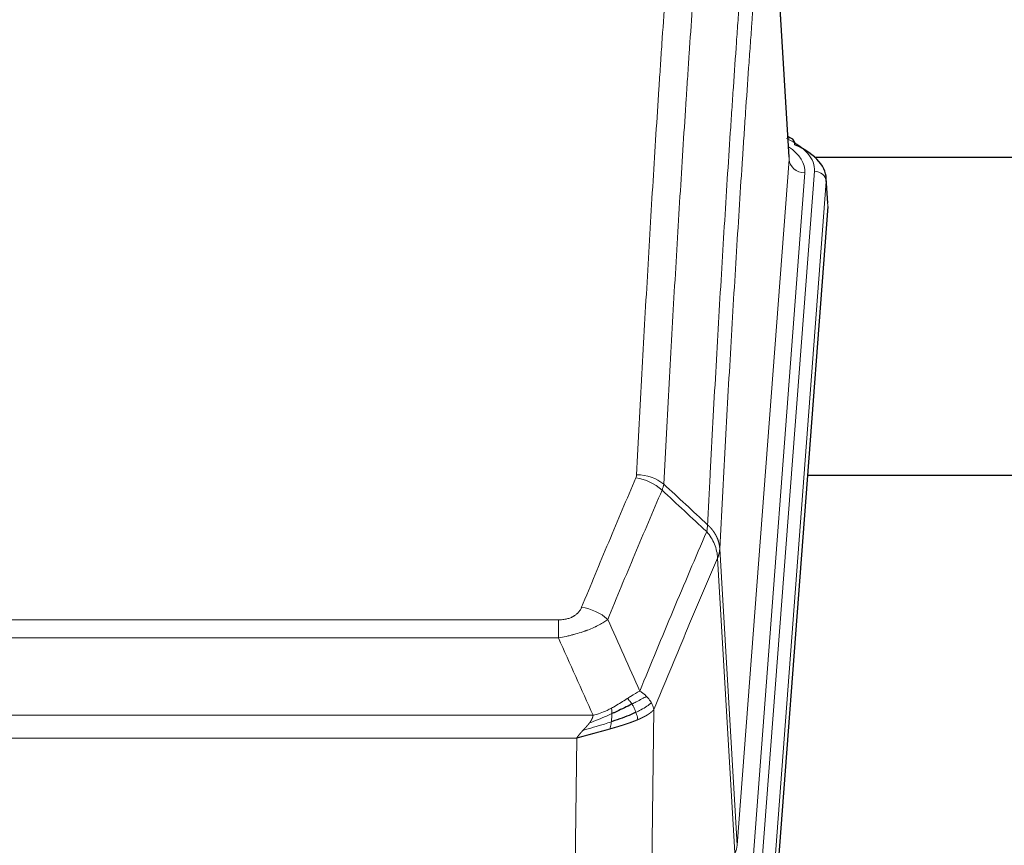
# Model space of a CAD drawing. Header units: inches. Extents: x 0 to 23760, y -13 to 16800.
# Tile 202 of 209: x 20312 to 20560, y 13741 to 13949. Entities that reach past the tile are written whole.
import ezdxf

# ---------------------------------------------------------------- set-up
doc = ezdxf.new("R2010")
doc.units = ezdxf.units.IN
doc.layers.add('254', color=7, linetype='Continuous', true_color=0xffffff)

msp = doc.modelspace()

# ---------------------------------------------------------------- linework, layer by layer
at = {"layer": '254', "color": 110, "linetype": 'Continuous', "lineweight": 13}
for p, q in [((20506.066, 13913.34), (20500.819, 13999.929)), ((20493, 13740.567), (20506.066, 13913.34)), ((20510.058, 13909.913), (20496.992, 13737.14)), ((20499.339, 13736.988), (20512.45, 13910.348)), ((20515.444, 13907.778), (20502.333, 13734.418)), ((20515.825, 13901.499), (20515.444, 13907.778)), ((20488.623, 13815.243), (20493, 13740.567)), ((20492.419, 13738.658), (20488.067, 13812.91)), ((20242.631, 13797.362), (20447.974, 13797.362)), ((20447.974, 13792.799), (20447.974, 13797.362)), ((20447.974, 13792.799), (20242.631, 13792.799)), ((20472.025, 13774.765), (20471.067, 13699.115)), ((20233.9, 13773.319), (20456.705, 13773.319)), ((20452.593, 13767.575), (20238.013, 13767.575)), ((20451.624, 13691.08), (20452.593, 13767.575))]:
    msp.add_line(p, q, dxfattribs=at)
at = {"layer": '254', "color": 2, "linetype": 'Continuous', "lineweight": 25}
for p, q in [((20506.071, 13913.915), (20500.82, 14000.552)), ((20506.703, 13918.622), (20505.759, 13919.058)), ((20512.491, 13913.901), (20616.803, 13913.901)), ((20515.831, 13902.282), (20515.45, 13908.565)), ((20515.825, 13901.499), (20502.707, 13728.045)), ((20588.643, 13833.735), (20510.7, 13833.735))]:
    msp.add_line(p, q, dxfattribs=at)
at = {"layer": '254', "color": 110, "linetype": 'Continuous', "lineweight": 13}
for centre, major_axis, ratio, start_param, end_param in [((20488.431, 13910.722), (24.034, 0.016), 0.461198, 6.2480186, 7.0671317), ((20505.445, 13915.899), (1.258, 2.724), 0.6272114, 6.2831797, 6.7581181), ((20486.039, 13910.287), (24.034, 0.016), 0.461198, 6.2480186, 6.8801307), ((20510.058, 13913.461), (3.989, -0.302), 0.8864705, 3.2608937, 4.7793301), ((20512.45, 13907.687), (2.991, -0.226), 0.8864705, 0.119301, 1.6377375), ((20467.482, 13824.823), (-9.188, 3.948), 0.8056434, 4.2999866, 5.045624), ((20467.67, 13825.614), (-9.987, 0.512), 0.8285973, 3.9974013, 4.7548106), ((20453.821, 13792.361), (9.245, -3.812), 0.7933159, 1.14397, 1.886928), ((20472.974, 13741.079), (-20.038, 0.241), 0.4621297, 2.903225, 3.1123764)]:
    msp.add_ellipse(centre, major_axis=major_axis, ratio=ratio, start_param=start_param, end_param=end_param, dxfattribs=at)
at = {"layer": '254', "color": 2, "linetype": 'Continuous', "lineweight": 25}
for centre, major_axis, ratio, start_param, end_param in [((20505.445, 13915.899), (1.258, 2.724), 0.6272114, 5.3993548, 6.2831797), ((20488.431, 13908.061), (27.03, 0.194), 0.4633579, 6.2451225, 7.0642357)]:
    msp.add_ellipse(centre, major_axis=major_axis, ratio=ratio, start_param=start_param, end_param=end_param, dxfattribs=at)
at = {"layer": '254', "color": 110, "linetype": 'Continuous', "lineweight": 13}
for points, knots in [([(20467.67, 13833.904), (20468.107, 13842.482), (20468.998, 13859.401), (20469.918, 13875.843), (20470.62, 13887.996), (20470.856, 13892.017), (20471.332, 13900), (20471.572, 13903.961), (20472.297, 13915.757), (20472.789, 13923.498), (20473.412, 13933.023), (20473.537, 13934.92), (20473.789, 13938.698), (20474.167, 13944.343), (20474.549, 13949.917), (20475.32, 13960.971), (20476.362, 13975.46), (20477.97, 13996.445), (20479.071, 14009.935), (20479.628, 14016.555)], [0, 0, 0, 0, 0.125, 0.25, 0.25, 0.3125, 0.3125, 0.375, 0.375, 0.5, 0.5, 0.53125, 0.53125, 0.5625, 0.625, 0.625, 0.75, 0.875, 1, 1, 1, 1]), ([(20486.511, 14013.966), (20485.953, 14007.353), (20484.851, 13993.879), (20483.241, 13972.918), (20482.198, 13958.446), (20481.426, 13947.404), (20481.043, 13941.837), (20480.664, 13936.199), (20480.413, 13932.425), (20480.287, 13930.53), (20479.663, 13921.016), (20479.171, 13913.284), (20478.445, 13901.503), (20478.205, 13897.546), (20477.728, 13889.572), (20477.492, 13885.556), (20476.789, 13873.417), (20475.867, 13856.995), (20474.976, 13840.096), (20474.537, 13831.527)], [0, 0, 0, 0, 0.125, 0.25, 0.375, 0.375, 0.4375, 0.46875, 0.46875, 0.5, 0.5, 0.625, 0.625, 0.6875, 0.6875, 0.75, 0.75, 0.875, 1, 1, 1, 1]), ([(20485.534, 13821.305), (20485.59, 13822.395), (20485.646, 13823.484), (20485.758, 13825.656), (20485.926, 13828.91), (20486.322, 13836.46), (20486.665, 13842.861), (20487.359, 13855.571), (20488.299, 13872.268), (20489.757, 13896.57), (20490.762, 13912.274), (20491.336, 13920.968), (20491.399, 13921.932), (20491.527, 13923.856), (20491.72, 13926.737), (20492.171, 13933.415), (20492.563, 13939.068), (20492.891, 13943.738), (20492.957, 13944.67), (20493.089, 13946.531), (20493.287, 13949.315), (20493.753, 13955.768), (20494.155, 13961.227), (20494.967, 13972.046), (20496.064, 13986.211), (20497.192, 13999.854), (20497.763, 14006.545)], [0, 0, 0, 0, 0.015625, 0.015625, 0.03125, 0.0625, 0.125, 0.125, 0.25, 0.375, 0.5, 0.5, 0.515625, 0.515625, 0.53125, 0.5625, 0.625, 0.625, 0.640625, 0.640625, 0.65625, 0.6875, 0.75, 0.75, 0.875, 1, 1, 1, 1]), ([(20500.819, 13999.929), (20500.249, 13993.257), (20499.124, 13979.651), (20498.03, 13965.526), (20497.221, 13954.738), (20496.819, 13949.295), (20496.355, 13942.861), (20496.158, 13940.085), (20496.026, 13938.23), (20495.96, 13937.3), (20495.633, 13932.643), (20495.242, 13927.008), (20494.792, 13920.349), (20494.6, 13917.477), (20494.472, 13915.559), (20494.409, 13914.598), (20493.836, 13905.93), (20492.835, 13890.273), (20491.38, 13866.046), (20489.974, 13841.078), (20489.068, 13823.938), (20488.623, 13815.243)], [0, 0, 0, 0, 0.125, 0.25, 0.25, 0.3125, 0.34375, 0.359375, 0.359375, 0.375, 0.375, 0.4375, 0.46875, 0.484375, 0.484375, 0.5, 0.5, 0.625, 0.75, 0.875, 1, 1, 1, 1]), ([(20453.821, 13800.517), (20454.955, 13803.278), (20456.09, 13806.028), (20458.363, 13811.506), (20459.5, 13814.233), (20462.915, 13822.381), (20465.197, 13827.768), (20467.482, 13833.109)], [0, 0, 0, 0, 0.25, 0.25, 0.5, 0.5, 1, 1, 1, 1]), ([(20467.67, 13833.904), (20467.663, 13833.769), (20467.644, 13833.636), (20467.582, 13833.371), (20467.538, 13833.239), (20467.482, 13833.109)], [0, 0, 0, 0, 0.5, 0.5, 1, 1, 1, 1]), ([(20474.079, 13830.022), (20471.79, 13824.686), (20469.506, 13819.304), (20466.087, 13811.163), (20464.948, 13808.438), (20462.673, 13802.965), (20461.536, 13800.218), (20460.401, 13797.459)], [0, 0, 0, 0, 0.5, 0.5, 0.75, 0.75, 1, 1, 1, 1]), ([(20485.534, 13821.305), (20485.513, 13821.042), (20485.498, 13820.754), (20485.44, 13820.164), (20485.397, 13819.862), (20485.322, 13819.568)], [0, 0, 0, 0, 0.5, 0.5, 1, 1, 1, 1]), ([(20485.534, 13821.305), (20485.547, 13821.294), (20485.572, 13821.271), (20485.61, 13821.236), (20485.648, 13821.202), (20485.686, 13821.166), (20485.725, 13821.13), (20485.763, 13821.094), (20485.802, 13821.057), (20485.84, 13821.02), (20485.879, 13820.982), (20485.918, 13820.944), (20485.957, 13820.905), (20485.996, 13820.866), (20486.035, 13820.827), (20486.074, 13820.786), (20486.113, 13820.746), (20486.152, 13820.705), (20486.191, 13820.663), (20486.23, 13820.621), (20486.269, 13820.579), (20486.309, 13820.536), (20486.348, 13820.492), (20486.387, 13820.448), (20486.426, 13820.403), (20486.466, 13820.358), (20486.505, 13820.313), (20486.544, 13820.266), (20486.583, 13820.22), (20486.622, 13820.173), (20486.661, 13820.125), (20486.7, 13820.077), (20486.738, 13820.028), (20486.777, 13819.979), (20486.816, 13819.929), (20486.854, 13819.879), (20486.893, 13819.828), (20486.931, 13819.776), (20486.969, 13819.724), (20487.007, 13819.672), (20487.045, 13819.619), (20487.082, 13819.565), (20487.12, 13819.511), (20487.157, 13819.456), (20487.194, 13819.401), (20487.231, 13819.345), (20487.268, 13819.289), (20487.304, 13819.232), (20487.341, 13819.175), (20487.377, 13819.117), (20487.412, 13819.058), (20487.448, 13818.999), (20487.483, 13818.939), (20487.518, 13818.879), (20487.552, 13818.818), (20487.587, 13818.757), (20487.621, 13818.695), (20487.654, 13818.632), (20487.687, 13818.569), (20487.723, 13818.501), (20487.76, 13818.428), (20487.798, 13818.35), (20487.835, 13818.272), (20487.872, 13818.194), (20487.908, 13818.115), (20487.943, 13818.036), (20487.977, 13817.957), (20488.011, 13817.878), (20488.043, 13817.798), (20488.075, 13817.718), (20488.106, 13817.638), (20488.136, 13817.558), (20488.165, 13817.477), (20488.193, 13817.396), (20488.221, 13817.315), (20488.248, 13817.234), (20488.273, 13817.153), (20488.298, 13817.071), (20488.322, 13816.989), (20488.345, 13816.908), (20488.368, 13816.825), (20488.389, 13816.743), (20488.41, 13816.661), (20488.429, 13816.578), (20488.448, 13816.496), (20488.466, 13816.413), (20488.483, 13816.33), (20488.499, 13816.247), (20488.514, 13816.164), (20488.529, 13816.08), (20488.542, 13815.997), (20488.555, 13815.913), (20488.567, 13815.83), (20488.577, 13815.746), (20488.587, 13815.663), (20488.596, 13815.579), (20488.605, 13815.495), (20488.612, 13815.411), (20488.618, 13815.327), (20488.622, 13815.271), (20488.623, 13815.243)], [0, 0, 0, 0, 0.0069372, 0.0139334, 0.0209887, 0.028103, 0.0352764, 0.0425088, 0.0498003, 0.0571509, 0.0645605, 0.0720292, 0.0795569, 0.0871437, 0.0947896, 0.1024945, 0.1102584, 0.1180815, 0.1259636, 0.1339048, 0.141905, 0.1499643, 0.1580827, 0.1662601, 0.1744966, 0.1827922, 0.1911468, 0.1995605, 0.2080333, 0.2165651, 0.225156, 0.233806, 0.2425151, 0.2512832, 0.2601104, 0.2689967, 0.277942, 0.2869465, 0.29601, 0.3051325, 0.3143142, 0.3235549, 0.3328547, 0.3422136, 0.3516315, 0.3611085, 0.3706446, 0.3802398, 0.3898941, 0.3996074, 0.4093798, 0.4192113, 0.4291019, 0.4390515, 0.4490602, 0.459128, 0.4692549, 0.4794409, 0.4896859, 0.4999901, 0.5124905, 0.524991, 0.5374914, 0.5499918, 0.5624922, 0.5749926, 0.587493, 0.5999934, 0.6124937, 0.6249941, 0.6374944, 0.6499948, 0.6624951, 0.6749954, 0.6874957, 0.699996, 0.7124963, 0.7249966, 0.7374968, 0.7499971, 0.7624973, 0.7749976, 0.7874978, 0.799998, 0.8124982, 0.8249984, 0.8374986, 0.8499988, 0.8624989, 0.8749991, 0.8874992, 0.8999993, 0.9124995, 0.9249996, 0.9374997, 0.9499998, 0.9624998, 0.9749999, 0.9875, 1, 1, 1, 1]), ([(20468.468, 13779.411), (20469.866, 13782.826), (20471.265, 13786.224), (20474.068, 13792.985), (20475.471, 13796.349), (20479.684, 13806.389), (20482.5, 13813.013), (20485.322, 13819.568)], [0, 0, 0, 0, 0.25, 0.25, 0.5, 0.5, 1, 1, 1, 1]), ([(20485.322, 13819.568), (20485.731, 13819.085), (20486.104, 13818.574), (20486.762, 13817.511), (20487.047, 13816.958), (20487.519, 13815.826), (20487.705, 13815.247), (20487.968, 13814.081), (20488.046, 13813.493), (20488.067, 13812.91)], [0, 0, 0, 0, 0.25, 0.25, 0.5, 0.5, 0.75, 0.75, 1, 1, 1, 1]), ([(20488.623, 13815.243), (20488.623, 13815.236), (20488.622, 13815.21), (20488.618, 13815.154), (20488.611, 13815.062), (20488.6, 13814.935), (20488.581, 13814.773), (20488.552, 13814.576), (20488.511, 13814.343), (20488.467, 13814.144), (20488.428, 13813.991), (20488.403, 13813.895), (20488.377, 13813.801), (20488.35, 13813.709), (20488.322, 13813.62), (20488.295, 13813.532), (20488.266, 13813.447), (20488.238, 13813.364), (20488.21, 13813.283), (20488.181, 13813.204), (20488.152, 13813.128), (20488.124, 13813.053), (20488.096, 13812.981), (20488.077, 13812.933), (20488.067, 13812.91)], [0, 0, 0, 0, 0.0092499, 0.0337179, 0.073404, 0.128308, 0.1984299, 0.2837694, 0.3843264, 0.5001005, 0.5424888, 0.5838484, 0.6241794, 0.6634821, 0.7017567, 0.7390032, 0.7752221, 0.8104134, 0.8445775, 0.8777146, 0.909825, 0.9409091, 0.9709673, 1, 1, 1, 1]), ([(20488.067, 13812.91), (20485.381, 13806.677), (20482.702, 13800.382), (20478.691, 13790.846), (20477.355, 13787.651), (20474.688, 13781.231), (20473.355, 13778.006), (20472.025, 13774.765)], [0, 0, 0, 0, 0.5, 0.5, 0.75, 0.75, 1, 1, 1, 1]), ([(20453.821, 13800.517), (20453.8, 13800.465), (20453.778, 13800.414), (20453.732, 13800.312), (20453.708, 13800.262), (20453.632, 13800.11), (20453.578, 13800.011), (20453.46, 13799.813), (20453.396, 13799.715), (20453.26, 13799.522), (20453.187, 13799.427), (20453.029, 13799.239), (20452.945, 13799.147), (20452.81, 13799.01), (20452.763, 13798.965), (20452.667, 13798.875), (20452.617, 13798.831), (20452.463, 13798.7), (20452.355, 13798.616), (20452.127, 13798.452), (20452.008, 13798.374), (20451.818, 13798.261), (20451.721, 13798.206), (20451.62, 13798.152), (20451.552, 13798.117), (20451.517, 13798.1), (20451.343, 13798.014), (20451.198, 13797.95), (20450.751, 13797.773), (20450.435, 13797.674), (20450.014, 13797.575), (20449.929, 13797.556), (20449.756, 13797.521), (20449.669, 13797.505), (20449.408, 13797.461), (20449.232, 13797.437), (20448.877, 13797.399), (20448.698, 13797.385), (20448.338, 13797.367), (20448.157, 13797.362), (20447.974, 13797.362)], [0, 0, 0, 0, 0.03125, 0.03125, 0.0625, 0.0625, 0.125, 0.125, 0.1875, 0.1875, 0.25, 0.25, 0.3125, 0.3125, 0.34375, 0.34375, 0.375, 0.375, 0.4375, 0.4375, 0.5, 0.5, 0.53125, 0.546875, 0.546875, 0.5625, 0.5625, 0.625, 0.625, 0.75, 0.75, 0.78125, 0.78125, 0.8125, 0.8125, 0.875, 0.875, 0.9375, 0.9375, 1, 1, 1, 1]), ([(20460.401, 13797.459), (20460.103, 13797.226), (20459.777, 13796.995), (20459.064, 13796.538), (20458.678, 13796.311), (20458.049, 13795.975), (20457.777, 13795.835), (20457.492, 13795.697), (20457.377, 13795.641), (20457.319, 13795.614), (20457.143, 13795.531), (20457.025, 13795.477), (20456.422, 13795.205), (20455.913, 13794.995), (20455.241, 13794.739), (20455.105, 13794.688), (20454.898, 13794.613), (20454.828, 13794.588), (20454.689, 13794.538), (20454.618, 13794.513), (20454.266, 13794.39), (20453.979, 13794.294), (20453.103, 13794.013), (20452.498, 13793.836), (20451.795, 13793.647), (20451.716, 13793.626), (20451.559, 13793.584), (20451.479, 13793.564), (20451.241, 13793.503), (20451.082, 13793.463), (20450.602, 13793.345), (20450.28, 13793.27), (20449.305, 13793.053), (20448.644, 13792.92), (20447.974, 13792.799)], [0, 0, 0, 0, 0.125, 0.125, 0.25, 0.25, 0.3125, 0.328125, 0.328125, 0.34375, 0.34375, 0.375, 0.375, 0.5, 0.5, 0.53125, 0.53125, 0.546875, 0.546875, 0.5625, 0.5625, 0.625, 0.625, 0.75, 0.75, 0.765625, 0.765625, 0.78125, 0.78125, 0.8125, 0.8125, 0.875, 0.875, 1, 1, 1, 1]), ([(20468.468, 13779.411), (20467.775, 13779.084), (20467.009, 13778.618), (20465.882, 13777.898), (20465.592, 13777.709), (20465.293, 13777.516)], [0, 0, 0, 0, 0.75, 0.75, 1, 1, 1, 1]), ([(20470.175, 13778.066), (20470.052, 13778.19), (20469.924, 13778.311), (20469.592, 13778.607), (20469.381, 13778.778), (20468.94, 13779.106), (20468.709, 13779.262), (20468.468, 13779.411)], [0, 0, 0, 0, 0.25, 0.25, 0.625, 0.625, 1, 1, 1, 1]), ([(20465.293, 13777.516), (20465.143, 13777.419), (20464.992, 13777.321), (20464.377, 13776.923), (20463.898, 13776.616), (20462.904, 13776.002), (20462.389, 13775.696), (20461.682, 13775.301), (20461.504, 13775.204), (20461.323, 13775.108)], [0, 0, 0, 0, 0.125, 0.125, 0.5, 0.5, 0.875, 0.875, 1, 1, 1, 1]), ([(20466.517, 13776.135), (20466.418, 13776.291), (20466.317, 13776.438), (20466.06, 13776.782), (20465.903, 13776.966), (20465.592, 13777.282), (20465.439, 13777.414), (20465.293, 13777.516)], [0, 0, 0, 0, 0.25, 0.25, 0.625, 0.625, 1, 1, 1, 1]), ([(20470.175, 13778.066), (20469.477, 13777.684), (20468.606, 13777.211), (20467.245, 13776.506), (20466.888, 13776.323), (20466.517, 13776.135)], [0, 0, 0, 0, 0.75, 0.75, 1, 1, 1, 1]), ([(20467.503, 13774.062), (20467.472, 13774.151), (20467.44, 13774.24), (20467.305, 13774.597), (20467.192, 13774.868), (20466.943, 13775.396), (20466.807, 13775.654), (20466.615, 13775.978), (20466.566, 13776.058), (20466.517, 13776.135)], [0, 0, 0, 0, 0.125, 0.125, 0.5, 0.5, 0.875, 0.875, 1, 1, 1, 1]), ([(20471.386, 13776.478), (20470.773, 13775.894), (20469.877, 13775.286), (20468.348, 13774.47), (20467.938, 13774.266), (20467.503, 13774.062)], [0, 0, 0, 0, 0.75, 0.75, 1, 1, 1, 1]), ([(20471.386, 13776.478), (20471.347, 13776.548), (20471.306, 13776.617), (20471.139, 13776.893), (20471, 13777.096), (20470.696, 13777.495), (20470.532, 13777.689), (20470.297, 13777.942), (20470.237, 13778.004), (20470.175, 13778.066)], [0, 0, 0, 0, 0.125, 0.125, 0.5, 0.5, 0.875, 0.875, 1, 1, 1, 1]), ([(20472.025, 13774.765), (20471.94, 13775.198), (20471.798, 13775.632), (20471.535, 13776.198), (20471.463, 13776.339), (20471.386, 13776.478)], [0, 0, 0, 0, 0.75, 0.75, 1, 1, 1, 1]), ([(20461.474, 13773.738), (20461.016, 13773.534), (20460.552, 13773.331), (20458.682, 13772.526), (20457.245, 13771.943), (20455.835, 13771.421)], [0, 0, 0, 0, 0.25, 0.25, 1, 1, 1, 1]), ([(20461.323, 13775.108), (20460.963, 13774.916), (20460.596, 13774.731), (20459.102, 13774.027), (20457.926, 13773.585), (20456.705, 13773.319)], [0, 0, 0, 0, 0.25, 0.25, 1, 1, 1, 1]), ([(20461.305, 13771.678), (20461.317, 13771.765), (20461.329, 13771.853), (20461.373, 13772.206), (20461.402, 13772.474), (20461.446, 13773), (20461.461, 13773.257), (20461.471, 13773.581), (20461.473, 13773.661), (20461.474, 13773.738)], [0, 0, 0, 0, 0.125, 0.125, 0.5, 0.5, 0.875, 0.875, 1, 1, 1, 1]), ([(20461.474, 13773.738), (20461.475, 13773.894), (20461.474, 13774.041), (20461.46, 13774.385), (20461.444, 13774.568), (20461.396, 13774.881), (20461.364, 13775.01), (20461.323, 13775.108)], [0, 0, 0, 0, 0.25, 0.25, 0.625, 0.625, 1, 1, 1, 1]), ([(20467.993, 13772.217), (20467.922, 13772.578), (20467.822, 13773.036), (20467.621, 13773.712), (20467.565, 13773.886), (20467.503, 13774.062)], [0, 0, 0, 0, 0.75, 0.75, 1, 1, 1, 1]), ([(20472.025, 13774.765), (20472.019, 13774.758), (20472.007, 13774.744), (20471.989, 13774.722), (20471.971, 13774.701), (20471.952, 13774.679), (20471.934, 13774.658), (20471.915, 13774.637), (20471.896, 13774.616), (20471.877, 13774.595), (20471.857, 13774.574), (20471.838, 13774.553), (20471.818, 13774.533), (20471.799, 13774.512), (20471.779, 13774.491), (20471.759, 13774.471), (20471.738, 13774.451), (20471.718, 13774.43), (20471.697, 13774.41), (20471.677, 13774.39), (20471.656, 13774.37), (20471.635, 13774.35), (20471.614, 13774.33), (20471.593, 13774.31), (20471.571, 13774.291), (20471.55, 13774.271), (20471.528, 13774.252), (20471.507, 13774.232), (20471.485, 13774.213), (20471.463, 13774.194), (20471.441, 13774.174), (20471.418, 13774.155), (20471.396, 13774.136), (20471.374, 13774.117), (20471.351, 13774.099), (20471.328, 13774.08), (20471.306, 13774.061), (20471.283, 13774.043), (20471.26, 13774.024), (20471.237, 13774.006), (20471.214, 13773.988), (20471.191, 13773.969), (20471.167, 13773.951), (20471.144, 13773.933), (20471.12, 13773.915), (20471.097, 13773.897), (20471.073, 13773.879), (20471.05, 13773.862), (20471.026, 13773.844), (20471.002, 13773.827), (20470.978, 13773.809), (20470.954, 13773.792), (20470.93, 13773.774), (20470.906, 13773.757), (20470.882, 13773.74), (20470.857, 13773.723), (20470.833, 13773.706), (20470.809, 13773.689), (20470.784, 13773.672), (20470.76, 13773.656), (20470.735, 13773.639), (20470.711, 13773.622), (20470.686, 13773.606), (20470.662, 13773.59), (20470.637, 13773.573), (20470.612, 13773.557), (20470.587, 13773.541), (20470.563, 13773.525), (20470.538, 13773.509), (20470.513, 13773.493), (20470.488, 13773.477), (20470.463, 13773.462), (20470.438, 13773.446), (20470.413, 13773.43), (20470.388, 13773.415), (20470.363, 13773.399), (20470.338, 13773.384), (20470.313, 13773.369), (20470.288, 13773.354), (20470.263, 13773.339), (20470.238, 13773.324), (20470.213, 13773.309), (20470.188, 13773.294), (20470.163, 13773.279), (20470.138, 13773.264), (20470.113, 13773.25), (20470.088, 13773.235), (20470.063, 13773.221), (20470.037, 13773.207), (20470.012, 13773.192), (20469.987, 13773.178), (20469.962, 13773.164), (20469.937, 13773.15), (20469.912, 13773.136), (20469.887, 13773.122), (20469.862, 13773.108), (20469.837, 13773.094), (20469.812, 13773.081), (20469.787, 13773.067), (20469.763, 13773.054), (20469.738, 13773.04), (20469.713, 13773.027), (20469.688, 13773.014), (20469.663, 13773), (20469.638, 13772.987), (20469.614, 13772.974), (20469.589, 13772.961), (20469.564, 13772.948), (20469.54, 13772.936), (20469.515, 13772.923), (20469.491, 13772.91), (20469.466, 13772.898), (20469.442, 13772.885), (20469.417, 13772.873), (20469.393, 13772.86), (20469.369, 13772.848), (20469.344, 13772.836), (20469.32, 13772.824), (20469.296, 13772.812), (20469.272, 13772.8), (20469.248, 13772.788), (20469.224, 13772.776), (20469.2, 13772.764), (20469.176, 13772.752), (20469.152, 13772.741), (20469.129, 13772.729), (20469.105, 13772.718), (20469.081, 13772.706), (20469.058, 13772.695), (20469.034, 13772.684), (20469.011, 13772.672), (20468.988, 13772.661), (20468.964, 13772.65), (20468.941, 13772.639), (20468.918, 13772.628), (20468.895, 13772.618), (20468.872, 13772.607), (20468.849, 13772.596), (20468.827, 13772.586), (20468.804, 13772.575), (20468.781, 13772.564), (20468.759, 13772.554), (20468.736, 13772.544), (20468.714, 13772.533), (20468.692, 13772.523), (20468.669, 13772.513), (20468.647, 13772.503), (20468.625, 13772.493), (20468.603, 13772.483), (20468.581, 13772.473), (20468.56, 13772.464), (20468.538, 13772.454), (20468.516, 13772.444), (20468.495, 13772.435), (20468.474, 13772.425), (20468.452, 13772.416), (20468.431, 13772.406), (20468.41, 13772.397), (20468.389, 13772.388), (20468.368, 13772.378), (20468.348, 13772.369), (20468.327, 13772.36), (20468.306, 13772.351), (20468.286, 13772.342), (20468.266, 13772.334), (20468.245, 13772.325), (20468.225, 13772.316), (20468.205, 13772.308), (20468.185, 13772.299), (20468.166, 13772.29), (20468.146, 13772.282), (20468.126, 13772.274), (20468.107, 13772.265), (20468.088, 13772.257), (20468.069, 13772.249), (20468.05, 13772.241), (20468.031, 13772.233), (20468.012, 13772.225), (20467.999, 13772.219), (20467.993, 13772.217)], [0, 0, 0, 0, 0.0080212, 0.0160154, 0.0239827, 0.0319231, 0.0398365, 0.0477229, 0.0555824, 0.0634149, 0.0712205, 0.0789992, 0.0867509, 0.0944756, 0.1021734, 0.1098443, 0.1174881, 0.1251051, 0.1326951, 0.1402581, 0.1477942, 0.1553034, 0.1627856, 0.1702408, 0.1776691, 0.1850704, 0.1924448, 0.1997923, 0.2071128, 0.2144063, 0.2216729, 0.2289126, 0.2361253, 0.243311, 0.2504698, 0.2576016, 0.2647065, 0.2717845, 0.2788355, 0.2858595, 0.2928566, 0.2998268, 0.30677, 0.3136862, 0.3205755, 0.3274379, 0.3342733, 0.3410817, 0.3478632, 0.3546178, 0.3613454, 0.3680461, 0.3747198, 0.3813665, 0.3879863, 0.3945792, 0.4011451, 0.4076841, 0.4141961, 0.4206811, 0.4271393, 0.4335704, 0.4399746, 0.4463519, 0.4527022, 0.4590256, 0.465322, 0.4715915, 0.477834, 0.4840496, 0.4902382, 0.4963999, 0.5025346, 0.5086424, 0.5147232, 0.5207771, 0.526804, 0.532804, 0.5387771, 0.5447232, 0.5506423, 0.5565345, 0.5623997, 0.568238, 0.5740494, 0.5798338, 0.5855912, 0.5913217, 0.5970253, 0.6027019, 0.6083515, 0.6139742, 0.61957, 0.6251388, 0.6306807, 0.6361956, 0.6416836, 0.6471446, 0.6525787, 0.6579858, 0.663366, 0.6687192, 0.6740455, 0.6793448, 0.6846172, 0.6898627, 0.6950812, 0.7002727, 0.7054373, 0.710575, 0.7156857, 0.7207694, 0.7258262, 0.7308561, 0.735859, 0.740835, 0.745784, 0.7507061, 0.7556012, 0.7604694, 0.7653107, 0.7701249, 0.7749123, 0.7796727, 0.7844061, 0.7891127, 0.7937922, 0.7984448, 0.8030705, 0.8076692, 0.812241, 0.8167858, 0.8213037, 0.8257947, 0.8302587, 0.8346957, 0.8391058, 0.843489, 0.8478452, 0.8521745, 0.8564768, 0.8607522, 0.8650006, 0.8692221, 0.8734166, 0.8775842, 0.8817249, 0.8858386, 0.8899254, 0.8939852, 0.8980181, 0.902024, 0.906003, 0.909955, 0.9138802, 0.9177783, 0.9216495, 0.9254938, 0.9293111, 0.9331015, 0.936865, 0.9406015, 0.944311, 0.9479937, 0.9516493, 0.9552781, 0.9588799, 0.9624547, 0.9660026, 0.9695236, 0.9730176, 0.9764847, 0.9799249, 0.9833381, 0.9867243, 0.9900837, 0.993416, 0.9967215, 1, 1, 1, 1]), ([(20461.305, 13771.678), (20460.727, 13771.487), (20460.139, 13771.299), (20457.765, 13770.558), (20455.936, 13770.027), (20454.163, 13769.523)], [0, 0, 0, 0, 0.25, 0.25, 1, 1, 1, 1]), ([(20454.163, 13769.523), (20454.178, 13769.539), (20454.206, 13769.569), (20454.247, 13769.614), (20454.288, 13769.658), (20454.327, 13769.701), (20454.366, 13769.742), (20454.403, 13769.783), (20454.44, 13769.822), (20454.475, 13769.86), (20454.509, 13769.897), (20454.542, 13769.933), (20454.574, 13769.968), (20454.605, 13770.001), (20454.635, 13770.034), (20454.664, 13770.065), (20454.692, 13770.095), (20454.719, 13770.124), (20454.745, 13770.152), (20454.769, 13770.179), (20454.793, 13770.204), (20454.816, 13770.229), (20454.837, 13770.252), (20454.858, 13770.274), (20454.877, 13770.295), (20454.896, 13770.315), (20454.913, 13770.334), (20454.929, 13770.352), (20454.945, 13770.368), (20454.959, 13770.383), (20454.972, 13770.398), (20454.984, 13770.411), (20454.995, 13770.423), (20455.005, 13770.434), (20455.014, 13770.443), (20455.022, 13770.452), (20455.028, 13770.459), (20455.034, 13770.465), (20455.039, 13770.471), (20455.051, 13770.484), (20455.072, 13770.507), (20455.101, 13770.54), (20455.13, 13770.572), (20455.158, 13770.604), (20455.186, 13770.635), (20455.214, 13770.667), (20455.241, 13770.698), (20455.268, 13770.728), (20455.294, 13770.759), (20455.321, 13770.789), (20455.347, 13770.82), (20455.372, 13770.849), (20455.398, 13770.879), (20455.423, 13770.908), (20455.447, 13770.938), (20455.472, 13770.966), (20455.496, 13770.995), (20455.519, 13771.024), (20455.543, 13771.052), (20455.566, 13771.08), (20455.588, 13771.107), (20455.611, 13771.135), (20455.633, 13771.162), (20455.654, 13771.189), (20455.676, 13771.216), (20455.697, 13771.242), (20455.717, 13771.268), (20455.738, 13771.294), (20455.758, 13771.32), (20455.778, 13771.346), (20455.797, 13771.371), (20455.816, 13771.396), (20455.828, 13771.412), (20455.835, 13771.421)], [0, 0, 0, 0, 0.0247661, 0.0489206, 0.0724636, 0.0953949, 0.1177147, 0.1394229, 0.1605195, 0.1810045, 0.2008779, 0.2201398, 0.23879, 0.2568287, 0.2742558, 0.2910713, 0.3072753, 0.3228676, 0.3378484, 0.3522176, 0.3659752, 0.3791212, 0.3916556, 0.4035785, 0.4148897, 0.4255894, 0.4356775, 0.445154, 0.454019, 0.4622723, 0.4699141, 0.4769443, 0.4833629, 0.48917, 0.4943654, 0.4989493, 0.5029216, 0.5062824, 0.5090316, 0.5111692, 0.5284651, 0.5456049, 0.5625886, 0.5794163, 0.5960881, 0.612604, 0.6289642, 0.6451687, 0.6612176, 0.6771111, 0.6928491, 0.7084319, 0.7238594, 0.7391318, 0.7542492, 0.7692118, 0.7840195, 0.7986726, 0.8131712, 0.8275153, 0.8417051, 0.8557408, 0.8696224, 0.8833501, 0.8969241, 0.9103445, 0.9236114, 0.936725, 0.9496856, 0.9624932, 0.975148, 0.9876502, 1, 1, 1, 1]), ([(20455.835, 13771.421), (20455.843, 13771.431), (20455.859, 13771.453), (20455.882, 13771.485), (20455.906, 13771.516), (20455.929, 13771.548), (20455.951, 13771.58), (20455.973, 13771.611), (20455.995, 13771.643), (20456.017, 13771.674), (20456.038, 13771.705), (20456.059, 13771.737), (20456.08, 13771.768), (20456.1, 13771.799), (20456.12, 13771.829), (20456.14, 13771.86), (20456.159, 13771.891), (20456.178, 13771.921), (20456.197, 13771.952), (20456.215, 13771.982), (20456.233, 13772.012), (20456.251, 13772.043), (20456.268, 13772.073), (20456.285, 13772.103), (20456.302, 13772.132), (20456.318, 13772.162), (20456.334, 13772.192), (20456.35, 13772.221), (20456.365, 13772.251), (20456.38, 13772.28), (20456.395, 13772.309), (20456.409, 13772.338), (20456.423, 13772.368), (20456.437, 13772.396), (20456.45, 13772.425), (20456.464, 13772.454), (20456.476, 13772.483), (20456.489, 13772.511), (20456.501, 13772.54), (20456.512, 13772.568), (20456.524, 13772.596), (20456.535, 13772.624), (20456.545, 13772.652), (20456.556, 13772.68), (20456.566, 13772.708), (20456.576, 13772.736), (20456.585, 13772.763), (20456.594, 13772.791), (20456.603, 13772.818), (20456.611, 13772.845), (20456.619, 13772.873), (20456.627, 13772.9), (20456.634, 13772.927), (20456.641, 13772.954), (20456.648, 13772.98), (20456.655, 13773.007), (20456.661, 13773.034), (20456.666, 13773.06), (20456.672, 13773.087), (20456.677, 13773.113), (20456.682, 13773.139), (20456.686, 13773.165), (20456.69, 13773.191), (20456.694, 13773.217), (20456.697, 13773.243), (20456.7, 13773.268), (20456.703, 13773.294), (20456.705, 13773.311), (20456.705, 13773.319)], [0, 0, 0, 0, 0.0185022, 0.0368847, 0.0551481, 0.073293, 0.0913199, 0.1092294, 0.1270222, 0.1446988, 0.1622598, 0.1797059, 0.1970378, 0.2142561, 0.2313614, 0.2483544, 0.265236, 0.2820066, 0.2986672, 0.3152184, 0.331661, 0.3479958, 0.3642235, 0.380345, 0.3963611, 0.4122725, 0.4280803, 0.4437851, 0.459388, 0.4748898, 0.4902915, 0.5055939, 0.5207981, 0.535905, 0.5509156, 0.565831, 0.5806521, 0.5953801, 0.6100159, 0.6245607, 0.6390157, 0.6533819, 0.6676604, 0.6818526, 0.6959596, 0.7099825, 0.7239227, 0.7377815, 0.75156, 0.7652597, 0.7788818, 0.7924277, 0.8058989, 0.8192966, 0.8326224, 0.8458776, 0.8590638, 0.8721825, 0.8852351, 0.8982233, 0.9111485, 0.9240124, 0.9368166, 0.9495628, 0.9622525, 0.9748874, 0.9874694, 1, 1, 1, 1]), ([(20467.993, 13772.217), (20467.978, 13772.211), (20467.949, 13772.198), (20467.905, 13772.18), (20467.86, 13772.161), (20467.816, 13772.143), (20467.771, 13772.124), (20467.727, 13772.106), (20467.682, 13772.087), (20467.637, 13772.069), (20467.592, 13772.051), (20467.547, 13772.032), (20467.502, 13772.014), (20467.457, 13771.996), (20467.412, 13771.978), (20467.366, 13771.96), (20467.321, 13771.942), (20467.275, 13771.924), (20467.229, 13771.906), (20467.183, 13771.888), (20467.138, 13771.87), (20467.092, 13771.852), (20467.046, 13771.834), (20466.999, 13771.816), (20466.953, 13771.799), (20466.907, 13771.781), (20466.861, 13771.763), (20466.814, 13771.746), (20466.767, 13771.728), (20466.721, 13771.711), (20466.674, 13771.693), (20466.627, 13771.676), (20466.581, 13771.658), (20466.534, 13771.641), (20466.487, 13771.623), (20466.44, 13771.606), (20466.392, 13771.589), (20466.345, 13771.572), (20466.298, 13771.554), (20466.251, 13771.537), (20466.203, 13771.52), (20466.156, 13771.503), (20466.108, 13771.486), (20466.061, 13771.469), (20466.013, 13771.452), (20465.965, 13771.435), (20465.918, 13771.418), (20465.87, 13771.401), (20465.822, 13771.384), (20465.774, 13771.368), (20465.726, 13771.351), (20465.678, 13771.334), (20465.63, 13771.317), (20465.582, 13771.301), (20465.534, 13771.284), (20465.486, 13771.268), (20465.437, 13771.251), (20465.389, 13771.235), (20465.341, 13771.218), (20465.292, 13771.202), (20465.244, 13771.185), (20465.196, 13771.169), (20465.147, 13771.153), (20465.098, 13771.136), (20465.05, 13771.12), (20465.001, 13771.104), (20464.953, 13771.088), (20464.904, 13771.072), (20464.855, 13771.055), (20464.807, 13771.039), (20464.758, 13771.023), (20464.709, 13771.007), (20464.66, 13770.991), (20464.611, 13770.975), (20464.562, 13770.96), (20464.514, 13770.944), (20464.465, 13770.928), (20464.416, 13770.912), (20464.367, 13770.896), (20464.318, 13770.881), (20464.269, 13770.865), (20464.22, 13770.849), (20464.171, 13770.834), (20464.122, 13770.818), (20464.073, 13770.803), (20464.024, 13770.787), (20463.974, 13770.772), (20463.925, 13770.756), (20463.876, 13770.741), (20463.827, 13770.725), (20463.778, 13770.71), (20463.729, 13770.695), (20463.68, 13770.679), (20463.63, 13770.664), (20463.581, 13770.649), (20463.532, 13770.634), (20463.483, 13770.619), (20463.434, 13770.603), (20463.385, 13770.588), (20463.335, 13770.573), (20463.286, 13770.558), (20463.237, 13770.543), (20463.188, 13770.528), (20463.139, 13770.513), (20463.09, 13770.498), (20463.04, 13770.484), (20462.991, 13770.469), (20462.942, 13770.454), (20462.893, 13770.439), (20462.844, 13770.424), (20462.795, 13770.41), (20462.745, 13770.395), (20462.696, 13770.38), (20462.647, 13770.366), (20462.598, 13770.351), (20462.549, 13770.336), (20462.5, 13770.322), (20462.451, 13770.307), (20462.402, 13770.293), (20462.353, 13770.278), (20462.304, 13770.264), (20462.255, 13770.25), (20462.206, 13770.235), (20462.157, 13770.221), (20462.108, 13770.207), (20462.059, 13770.192), (20462.01, 13770.178), (20461.961, 13770.164), (20461.913, 13770.15), (20461.864, 13770.135), (20461.815, 13770.121), (20461.766, 13770.107), (20461.718, 13770.093), (20461.669, 13770.079), (20461.62, 13770.065), (20461.571, 13770.051), (20461.523, 13770.037), (20461.474, 13770.023), (20461.426, 13770.009), (20461.377, 13769.995), (20461.329, 13769.981), (20461.28, 13769.968), (20461.232, 13769.954), (20461.183, 13769.94), (20461.135, 13769.926), (20461.087, 13769.912), (20461.038, 13769.899), (20461.006, 13769.89), (20460.99, 13769.885)], [0, 0, 0, 0, 0.0076941, 0.0153765, 0.0230472, 0.0307061, 0.0383534, 0.045989, 0.0536129, 0.061225, 0.0688255, 0.0764143, 0.0839914, 0.0915567, 0.0991104, 0.1066524, 0.1141827, 0.1217013, 0.1292082, 0.1367034, 0.1441869, 0.1516588, 0.1591189, 0.1665674, 0.1740041, 0.1814292, 0.1888426, 0.1962444, 0.2036344, 0.2110128, 0.2183794, 0.2257344, 0.2330778, 0.2404094, 0.2477294, 0.2550377, 0.2623343, 0.2696193, 0.2768926, 0.2841542, 0.2914041, 0.2986424, 0.305869, 0.313084, 0.3202872, 0.3274789, 0.3346588, 0.3418271, 0.3489838, 0.3561287, 0.3632621, 0.3703837, 0.3774937, 0.3845921, 0.3916788, 0.3987539, 0.4058173, 0.412869, 0.4199092, 0.4269376, 0.4339544, 0.4409596, 0.4479532, 0.454935, 0.4619053, 0.4688639, 0.4758109, 0.4827462, 0.4896699, 0.496582, 0.5034825, 0.5103713, 0.5172485, 0.524114, 0.5309679, 0.5378102, 0.5446409, 0.55146, 0.5582674, 0.5650632, 0.5718474, 0.57862, 0.5853809, 0.5921303, 0.598868, 0.6055941, 0.6123087, 0.6190116, 0.6257029, 0.6323825, 0.6390506, 0.6457071, 0.652352, 0.6589853, 0.665607, 0.672217, 0.6788155, 0.6854024, 0.6919777, 0.6985414, 0.7050935, 0.7116341, 0.718163, 0.7246804, 0.7311862, 0.7376804, 0.744163, 0.750634, 0.7570935, 0.7635413, 0.7699776, 0.7764024, 0.7828155, 0.7892171, 0.7956072, 0.8019856, 0.8083525, 0.8147079, 0.8210516, 0.8273839, 0.8337045, 0.8400136, 0.8463112, 0.8525972, 0.8588716, 0.8651345, 0.8713859, 0.8776257, 0.8838539, 0.8900706, 0.8962758, 0.9024695, 0.9086516, 0.9148221, 0.9209812, 0.9271287, 0.9332646, 0.9393891, 0.945502, 0.9516034, 0.9576933, 0.9637717, 0.9698385, 0.9758938, 0.9819376, 0.9879699, 0.9939907, 1, 1, 1, 1]), ([(20460.99, 13769.885), (20461.024, 13770.056), (20461.063, 13770.253), (20461.145, 13770.685), (20461.187, 13770.92), (20461.255, 13771.333), (20461.281, 13771.504), (20461.305, 13771.678)], [0, 0, 0, 0, 0.375, 0.375, 0.75, 0.75, 1, 1, 1, 1]), ([(20460.99, 13769.885), (20460.969, 13769.879), (20460.925, 13769.867), (20460.86, 13769.848), (20460.795, 13769.83), (20460.73, 13769.811), (20460.665, 13769.793), (20460.6, 13769.775), (20460.535, 13769.757), (20460.47, 13769.738), (20460.405, 13769.72), (20460.34, 13769.702), (20460.274, 13769.684), (20460.209, 13769.665), (20460.144, 13769.647), (20460.079, 13769.629), (20460.014, 13769.611), (20459.948, 13769.593), (20459.883, 13769.575), (20459.818, 13769.557), (20459.753, 13769.538), (20459.687, 13769.52), (20459.622, 13769.502), (20459.557, 13769.484), (20459.492, 13769.466), (20459.426, 13769.448), (20459.361, 13769.43), (20459.296, 13769.412), (20459.231, 13769.395), (20459.166, 13769.377), (20459.1, 13769.359), (20459.035, 13769.341), (20458.97, 13769.323), (20458.905, 13769.305), (20458.84, 13769.287), (20458.774, 13769.269), (20458.709, 13769.252), (20458.644, 13769.234), (20458.579, 13769.216), (20458.514, 13769.198), (20458.449, 13769.181), (20458.384, 13769.163), (20458.319, 13769.145), (20458.254, 13769.128), (20458.189, 13769.11), (20458.124, 13769.092), (20458.059, 13769.075), (20457.994, 13769.057), (20457.929, 13769.039), (20457.864, 13769.022), (20457.799, 13769.004), (20457.734, 13768.986), (20457.669, 13768.969), (20457.604, 13768.951), (20457.54, 13768.934), (20457.475, 13768.916), (20457.41, 13768.899), (20457.346, 13768.881), (20457.281, 13768.864), (20457.216, 13768.846), (20457.152, 13768.829), (20457.087, 13768.811), (20457.023, 13768.794), (20456.958, 13768.777), (20456.894, 13768.759), (20456.83, 13768.742), (20456.765, 13768.724), (20456.701, 13768.707), (20456.637, 13768.69), (20456.573, 13768.672), (20456.509, 13768.655), (20456.445, 13768.637), (20456.38, 13768.62), (20456.316, 13768.603), (20456.253, 13768.586), (20456.189, 13768.568), (20456.125, 13768.551), (20456.061, 13768.534), (20455.997, 13768.516), (20455.934, 13768.499), (20455.87, 13768.482), (20455.806, 13768.465), (20455.743, 13768.447), (20455.679, 13768.43), (20455.616, 13768.413), (20455.553, 13768.396), (20455.489, 13768.378), (20455.426, 13768.361), (20455.363, 13768.344), (20455.3, 13768.327), (20455.237, 13768.31), (20455.174, 13768.293), (20455.111, 13768.275), (20455.048, 13768.258), (20454.985, 13768.241), (20454.922, 13768.224), (20454.86, 13768.207), (20454.797, 13768.19), (20454.734, 13768.173), (20454.672, 13768.155), (20454.61, 13768.138), (20454.547, 13768.121), (20454.485, 13768.104), (20454.423, 13768.087), (20454.361, 13768.07), (20454.299, 13768.053), (20454.237, 13768.036), (20454.175, 13768.019), (20454.113, 13768.002), (20454.051, 13767.984), (20453.989, 13767.967), (20453.928, 13767.95), (20453.866, 13767.933), (20453.805, 13767.916), (20453.743, 13767.899), (20453.682, 13767.882), (20453.621, 13767.865), (20453.56, 13767.848), (20453.499, 13767.831), (20453.438, 13767.814), (20453.377, 13767.797), (20453.316, 13767.78), (20453.255, 13767.763), (20453.195, 13767.746), (20453.134, 13767.729), (20453.073, 13767.712), (20453.013, 13767.695), (20452.953, 13767.677), (20452.892, 13767.66), (20452.832, 13767.643), (20452.772, 13767.626), (20452.712, 13767.609), (20452.652, 13767.592), (20452.613, 13767.581), (20452.593, 13767.575)], [0, 0, 0, 0, 0.0081592, 0.0163092, 0.0244501, 0.0325819, 0.0407045, 0.0488181, 0.0569225, 0.0650178, 0.0731041, 0.0811812, 0.0892493, 0.0973083, 0.1053581, 0.113399, 0.1214307, 0.1294534, 0.137467, 0.1454716, 0.1534671, 0.1614536, 0.169431, 0.1773994, 0.1853588, 0.1933091, 0.2012504, 0.2091827, 0.217106, 0.2250203, 0.2329256, 0.2408219, 0.2487092, 0.2565875, 0.2644568, 0.2723172, 0.2801686, 0.288011, 0.2958444, 0.303669, 0.3114845, 0.3192911, 0.3270888, 0.3348775, 0.3426574, 0.3504282, 0.3581902, 0.3659433, 0.3736874, 0.3814227, 0.389149, 0.3968665, 0.4045751, 0.4122748, 0.4199656, 0.4276476, 0.4353206, 0.4429849, 0.4506403, 0.4582868, 0.4659245, 0.4735534, 0.4811734, 0.4887846, 0.496387, 0.5039805, 0.5115653, 0.5191413, 0.5267084, 0.5342668, 0.5418164, 0.5493572, 0.5568893, 0.5644125, 0.5719271, 0.5794328, 0.5869298, 0.5944181, 0.6018976, 0.6093684, 0.6168305, 0.6242839, 0.6317285, 0.6391644, 0.6465917, 0.6540102, 0.6614201, 0.6688212, 0.6762137, 0.6835975, 0.6909727, 0.6983392, 0.705697, 0.7130462, 0.7203868, 0.7277187, 0.735042, 0.7423567, 0.7496628, 0.7569603, 0.7642491, 0.7715294, 0.7788011, 0.7860642, 0.7933187, 0.8005646, 0.807802, 0.8150309, 0.8222512, 0.8294629, 0.8366661, 0.8438608, 0.851047, 0.8582246, 0.8653938, 0.8725544, 0.8797065, 0.8868502, 0.8939854, 0.9011121, 0.9082303, 0.9153401, 0.9224414, 0.9295343, 0.9366187, 0.9436947, 0.9507623, 0.9578214, 0.9648722, 0.9719145, 0.9789485, 0.985974, 0.9929912, 1, 1, 1, 1]), ([(20452.593, 13767.575), (20452.598, 13767.584), (20452.609, 13767.601), (20452.625, 13767.627), (20452.641, 13767.653), (20452.659, 13767.68), (20452.676, 13767.707), (20452.694, 13767.734), (20452.712, 13767.761), (20452.731, 13767.789), (20452.75, 13767.816), (20452.769, 13767.845), (20452.789, 13767.873), (20452.809, 13767.902), (20452.83, 13767.931), (20452.851, 13767.96), (20452.872, 13767.99), (20452.894, 13768.019), (20452.916, 13768.05), (20452.939, 13768.08), (20452.961, 13768.111), (20452.985, 13768.142), (20453.009, 13768.173), (20453.033, 13768.204), (20453.057, 13768.236), (20453.082, 13768.268), (20453.107, 13768.301), (20453.133, 13768.333), (20453.159, 13768.366), (20453.186, 13768.399), (20453.213, 13768.433), (20453.24, 13768.466), (20453.268, 13768.5), (20453.296, 13768.535), (20453.324, 13768.569), (20453.353, 13768.604), (20453.382, 13768.639), (20453.412, 13768.675), (20453.442, 13768.71), (20453.472, 13768.746), (20453.503, 13768.783), (20453.534, 13768.819), (20453.566, 13768.856), (20453.598, 13768.893), (20453.63, 13768.93), (20453.663, 13768.968), (20453.696, 13769.006), (20453.73, 13769.044), (20453.764, 13769.082), (20453.798, 13769.121), (20453.833, 13769.16), (20453.868, 13769.199), (20453.904, 13769.239), (20453.94, 13769.279), (20453.976, 13769.319), (20454.013, 13769.359), (20454.05, 13769.4), (20454.087, 13769.441), (20454.125, 13769.482), (20454.151, 13769.51), (20454.163, 13769.523)], [0, 0, 0, 0, 0.0121901, 0.0245516, 0.0370849, 0.0497905, 0.0626689, 0.0757204, 0.0889455, 0.1023447, 0.1159182, 0.1296666, 0.14359, 0.1576889, 0.1719636, 0.1864145, 0.2010418, 0.2158458, 0.2308268, 0.2459852, 0.261321, 0.2768347, 0.2925265, 0.3083966, 0.3244452, 0.3406727, 0.357079, 0.3736646, 0.3904296, 0.4073742, 0.4244986, 0.4418029, 0.4592875, 0.4769523, 0.4947976, 0.5128236, 0.5310305, 0.5494183, 0.5679872, 0.5867374, 0.605669, 0.6247822, 0.644077, 0.6635537, 0.6832123, 0.7030529, 0.7230758, 0.7432809, 0.7636685, 0.7842385, 0.8049912, 0.8259267, 0.8470449, 0.8683461, 0.8898303, 0.9114976, 0.9333482, 0.955382, 0.9775993, 1, 1, 1, 1])]:
    msp.add_open_spline(points, degree=3, knots=knots, dxfattribs=at)
for points in [[(20474.537, 13831.527), (20474.497, 13831.284), (20474.379, 13830.789), (20474.191, 13830.28), (20474.079, 13830.022)], [(20474.537, 13831.527), (20478.203, 13828.121), (20481.869, 13824.714), (20485.534, 13821.305)], [(20485.322, 13819.568), (20481.575, 13823.054), (20477.827, 13826.538), (20474.079, 13830.022)], [(20460.401, 13797.459), (20463.105, 13791.449), (20465.794, 13785.433), (20468.468, 13779.411)], [(20456.705, 13773.319), (20453.812, 13779.819), (20450.902, 13786.312), (20447.974, 13792.799)]]:
    msp.add_open_spline(points, degree=3, dxfattribs=at)
at = {"layer": '254', "color": 2, "linetype": 'Continuous', "lineweight": 25}
for points in [[(20466.517, 13776.135), (20466.331, 13776.042), (20466.142, 13775.947), (20465.37, 13775.562), (20464.76, 13775.265), (20463.491, 13774.66), (20462.831, 13774.352), (20461.93, 13773.943), (20461.702, 13773.841), (20461.474, 13773.738)], [(20467.503, 13774.062), (20467.285, 13773.961), (20467.062, 13773.859), (20466.144, 13773.452), (20465.402, 13773.149), (20463.837, 13772.551), (20463.014, 13772.256), (20461.88, 13771.87), (20461.594, 13771.773), (20461.305, 13771.678)]]:
    msp.add_open_spline(points, degree=3, knots=[0, 0, 0, 0, 0.125, 0.125, 0.5, 0.5, 0.875, 0.875, 1, 1, 1, 1], dxfattribs=at)

doc.saveas('drawing.dxf')
